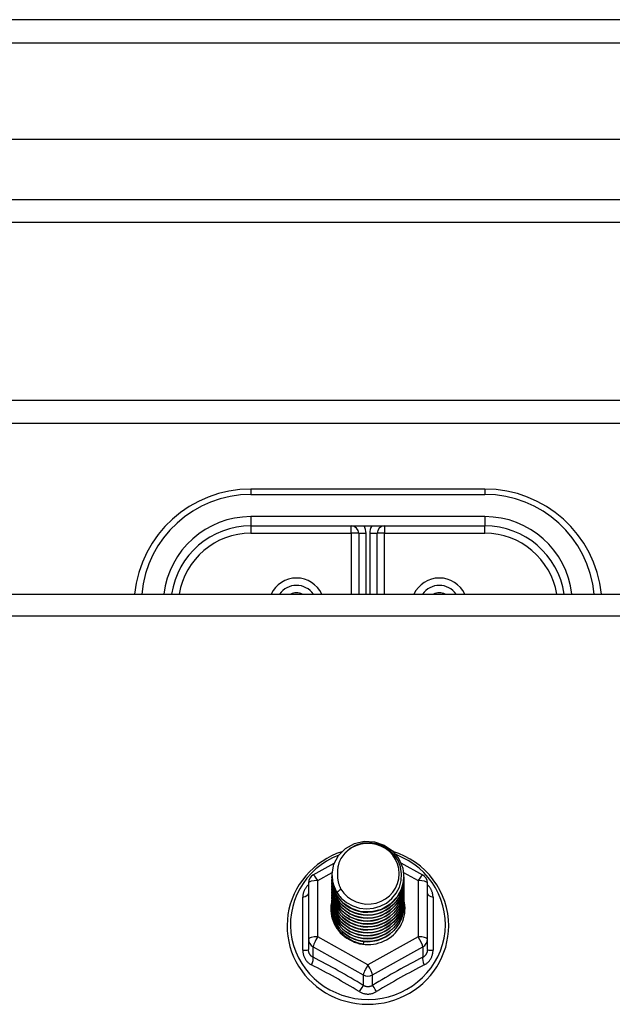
# Model space of a CAD drawing. Header units: inches. Extents: x 96 to 240, y 74 to 100.
# Tile 63 of 65: x 231.12 to 233.65, y 95 to 99.2. Entities that reach past the tile are written whole.
import ezdxf

# ---------------------------------------------------------------- set-up
doc = ezdxf.new("R2010")
doc.units = ezdxf.units.IN
doc.header["$MEASUREMENT"] = 0
doc.layers.add('Visible Edges(ANSI)', color=7, linetype='Continuous', lineweight=25)
doc.layers.add('Visible Tangent Edges(ANSI)', color=7, linetype='Continuous', lineweight=25)

msp = doc.modelspace()

# ---------------------------------------------------------------- linework, layer by layer
at = {"layer": 'Visible Edges(ANSI)'}
for p, q in [((240.0087, 99.202), (168.2067, 99.202)), ((239.399, 98.6902), (168.8163, 98.6902)), ((239.2105, 98.3358), (169.0048, 98.3358)), ((233.9827, 97.577), (183.2327, 97.577)), ((233.1077, 97.199), (232.1077, 97.199)), ((232.1077, 97.0415), (233.1077, 97.0415)), ((232.5683, 97.01), (232.5683, 96.7505)), ((232.647, 96.7505), (232.647, 97.01)), ((168.9738, 96.7505), (238.6077, 96.7505)), ((232.3739, 95.5521), (232.4639, 95.6023)), ((232.7488, 95.6038), (232.8414, 95.5521)), ((232.3537, 95.5177), (232.3537, 95.2781)), ((232.4541, 95.5504), (232.4541, 95.5508)), ((232.4541, 95.5379), (232.4541, 95.5383)), ((232.4541, 95.5253), (232.4541, 95.5257)), ((232.7612, 95.5441), (232.7612, 95.5445)), ((232.7612, 95.5316), (232.7612, 95.532)), ((232.7612, 95.5191), (232.7612, 95.5195)), ((232.8616, 95.2781), (232.8616, 95.5177)), ((232.4541, 95.5128), (232.4541, 95.5132)), ((232.4541, 95.5003), (232.4541, 95.5007)), ((232.4541, 95.4877), (232.4541, 95.4881)), ((232.4541, 95.4752), (232.4541, 95.4756)), ((232.7612, 95.5065), (232.7612, 95.5069)), ((232.7612, 95.494), (232.7612, 95.4944)), ((232.7612, 95.4814), (232.7612, 95.4819)), ((232.4541, 95.4626), (232.4541, 95.463)), ((232.4541, 95.4501), (232.4541, 95.4505)), ((232.4541, 95.4376), (232.4541, 95.438)), ((232.7612, 95.4689), (232.7612, 95.4693)), ((232.7612, 95.4564), (232.7612, 95.4568)), ((232.7612, 95.4438), (232.7612, 95.4442)), ((232.4541, 95.425), (232.4541, 95.4254)), ((232.4541, 95.4125), (232.4541, 95.4129)), ((232.7612, 95.4313), (232.7612, 95.4317)), ((232.7612, 95.4188), (232.7612, 95.4192)), ((232.3537, 95.2781), (232.3537, 95.2333)), ((232.5893, 95.2641), (232.5879, 95.2566)), ((232.8616, 95.2333), (232.8616, 95.2781))]:
    msp.add_line(p, q, dxfattribs=at)
at = {"layer": 'Visible Edges(ANSI)', "flags": 128}
for points in [[(232.475, 95.4771), (232.4586, 95.5157), (232.4543, 95.5571), (232.4623, 95.5981), (232.4822, 95.6352), (232.5122, 95.6653), (232.5499, 95.686), (232.5923, 95.6956), (232.636, 95.6932), (232.6773, 95.6791), (232.713, 95.6541), (232.7402, 95.6205), (232.7567, 95.5808), (232.7611, 95.5382), (232.753, 95.4961), (232.7332, 95.4579), (232.7032, 95.4266), (232.6655, 95.4047), (232.6231, 95.3939), (232.5795, 95.3951), (232.5381, 95.4081), (232.5024, 95.4318), (232.4751, 95.4643), (232.4587, 95.5029), (232.4542, 95.5443)], [(232.4936, 95.4524), (232.5164, 95.4336), (232.5426, 95.4194), (232.5711, 95.4106), (232.601, 95.4073), (232.631, 95.4099), (232.6598, 95.4183), (232.6864, 95.432), (232.7096, 95.4507), (232.7284, 95.4736), (232.7421, 95.4997), (232.7499, 95.5279), (232.7517, 95.5572), (232.7471, 95.586), (232.7364, 95.6134), (232.7202, 95.638), (232.6989, 95.6587), (232.6736, 95.6746), (232.6455, 95.6849), (232.6157, 95.6892), (232.5859, 95.6871), (232.5571, 95.6788), (232.5311, 95.6647), (232.5089, 95.6453), (232.4918, 95.6217)], [(232.4957, 95.651), (232.4737, 95.6428), (232.4523, 95.6332), (232.4316, 95.6222), (232.4117, 95.6099), (232.3928, 95.5963), (232.3748, 95.5814), (232.3579, 95.5654), (232.3422, 95.5483), (232.3277, 95.5302), (232.3146, 95.5111), (232.3028, 95.4913), (232.2924, 95.4706), (232.2835, 95.4494), (232.2761, 95.4276), (232.2703, 95.4053), (232.2661, 95.3827), (232.2635, 95.3599), (232.2625, 95.3369), (232.2631, 95.314), (232.2654, 95.2911), (232.2693, 95.2685), (232.2747, 95.2461), (232.2818, 95.2242), (232.2903, 95.2028), (232.3004, 95.182), (232.3118, 95.162), (232.3247, 95.1427), (232.3389, 95.1244), (232.3544, 95.1071), (232.371, 95.0908), (232.3887, 95.0757), (232.4075, 95.0618), (232.4272, 95.0492), (232.4477, 95.0379), (232.4689, 95.028), (232.4908, 95.0195), (232.5133, 95.0125), (232.5362, 95.007), (232.5594, 95.0031), (232.5828, 95.0006), (232.6064, 94.9998), (232.6299, 95.0005), (232.6534, 95.0027), (232.6766, 95.0065), (232.6995, 95.0118), (232.722, 95.0187), (232.744, 95.027), (232.7653, 95.0367), (232.7859, 95.0479), (232.8057, 95.0603), (232.8246, 95.0741), (232.8424, 95.0891), (232.8592, 95.1052), (232.8748, 95.1225), (232.8891, 95.1407), (232.9021, 95.1598), (232.9138, 95.1798), (232.924, 95.2005), (232.9327, 95.2218), (232.9399, 95.2437), (232.9455, 95.266), (232.9496, 95.2886), (232.952, 95.3115), (232.9528, 95.3344)], [(232.9528, 95.3344), (232.9517, 95.3607), (232.9485, 95.3868), (232.9433, 95.4126), (232.9359, 95.4379), (232.9265, 95.4625), (232.9151, 95.4864), (232.9019, 95.5093), (232.8869, 95.5311), (232.8701, 95.5518), (232.8517, 95.571), (232.8319, 95.5888), (232.8106, 95.6051), (232.7882, 95.6196), (232.7646, 95.6324), (232.7401, 95.6434), (232.7148, 95.6525)], [(232.4918, 95.6217), (232.4905, 95.6192), (232.4893, 95.6167), (232.4882, 95.6141), (232.4871, 95.6115), (232.486, 95.6089), (232.485, 95.6063), (232.4841, 95.6036), (232.4832, 95.6009), (232.4824, 95.5982), (232.4817, 95.5955), (232.481, 95.5928), (232.4804, 95.59), (232.4798, 95.5873), (232.4793, 95.5845), (232.4789, 95.5818), (232.4785, 95.579), (232.4782, 95.5762), (232.478, 95.5734), (232.4778, 95.5706), (232.4777, 95.5678), (232.4777, 95.565), (232.4777, 95.5622), (232.4778, 95.5594), (232.4779, 95.5566)], [(232.4541, 95.5504), (232.4542, 95.5459), (232.4544, 95.5415), (232.4548, 95.537), (232.4553, 95.5325), (232.4559, 95.5281), (232.4567, 95.5237), (232.4576, 95.5193), (232.4587, 95.5149), (232.4599, 95.5106), (232.4612, 95.5063), (232.4627, 95.5021), (232.4643, 95.4979), (232.4661, 95.4937), (232.468, 95.4896), (232.47, 95.4856), (232.4721, 95.4816), (232.4744, 95.4777), (232.4768, 95.4739), (232.4793, 95.4701), (232.4819, 95.4664), (232.4847, 95.4628), (232.4876, 95.4592), (232.4905, 95.4558), (232.4936, 95.4524)], [(232.4541, 95.5379), (232.4554, 95.5187), (232.4593, 95.5), (232.4658, 95.4818), (232.4747, 95.4647), (232.4858, 95.4488), (232.4991, 95.4344), (232.5142, 95.4219), (232.5309, 95.4114), (232.5489, 95.403), (232.5679, 95.3971), (232.5876, 95.3935), (232.6077, 95.3925), (232.6277, 95.3941), (232.6474, 95.3981), (232.6664, 95.4046), (232.6844, 95.4135), (232.7011, 95.4245), (232.7162, 95.4376), (232.7295, 95.4524), (232.7406, 95.4689), (232.7495, 95.4865), (232.756, 95.5052), (232.7599, 95.5245), (232.7612, 95.5441)], [(232.4541, 95.5253), (232.4554, 95.5062), (232.4593, 95.4874), (232.4658, 95.4693), (232.4747, 95.4521), (232.4858, 95.4362), (232.4991, 95.4219), (232.5142, 95.4094), (232.5309, 95.3988), (232.5489, 95.3905), (232.5679, 95.3845), (232.5876, 95.381), (232.6077, 95.38), (232.6277, 95.3815), (232.6474, 95.3856), (232.6664, 95.3921), (232.6844, 95.4009), (232.7011, 95.412), (232.7162, 95.425), (232.7295, 95.4399), (232.7406, 95.4563), (232.7495, 95.474), (232.756, 95.4926), (232.7599, 95.512), (232.7612, 95.5316)], [(232.4541, 95.5128), (232.4554, 95.4937), (232.4593, 95.4749), (232.4658, 95.4568), (232.4747, 95.4396), (232.4858, 95.4237), (232.4991, 95.4094), (232.5142, 95.3968), (232.5309, 95.3863), (232.5489, 95.378), (232.5679, 95.372), (232.5876, 95.3685), (232.6077, 95.3675), (232.6277, 95.369), (232.6474, 95.373), (232.6664, 95.3795), (232.6844, 95.3884), (232.7011, 95.3994), (232.7162, 95.4125), (232.7295, 95.4274), (232.7406, 95.4438), (232.7495, 95.4615), (232.756, 95.4801), (232.7599, 95.4994), (232.7612, 95.5191)], [(232.7611, 95.5381), (232.7605, 95.5179), (232.7572, 95.498), (232.7512, 95.4786), (232.7426, 95.4602), (232.7316, 95.4431), (232.7184, 95.4276), (232.7031, 95.4139), (232.6862, 95.4023), (232.6678, 95.3931), (232.6483, 95.3862), (232.6281, 95.382), (232.6076, 95.3804), (232.587, 95.3815), (232.5668, 95.3852), (232.5474, 95.3915), (232.529, 95.4003), (232.5121, 95.4113), (232.4968, 95.4245), (232.4836, 95.4395), (232.4726, 95.4561), (232.464, 95.4739), (232.4581, 95.4928), (232.4548, 95.5122), (232.4542, 95.5318)], [(232.7611, 95.5255), (232.7605, 95.5053), (232.7572, 95.4854), (232.7512, 95.4661), (232.7426, 95.4477), (232.7316, 95.4306), (232.7184, 95.4151), (232.7031, 95.4014), (232.6862, 95.3898), (232.6678, 95.3805), (232.6483, 95.3737), (232.6281, 95.3695), (232.6076, 95.3679), (232.587, 95.3689), (232.5668, 95.3727), (232.5474, 95.379), (232.529, 95.3877), (232.5121, 95.3988), (232.4968, 95.412), (232.4836, 95.427), (232.4726, 95.4436), (232.464, 95.4614), (232.4581, 95.4802), (232.4548, 95.4996), (232.4542, 95.5193)], [(232.4779, 95.5566), (232.4778, 95.5538), (232.4777, 95.551), (232.4777, 95.5481), (232.4778, 95.5453), (232.4779, 95.5425), (232.4781, 95.5397), (232.4783, 95.537), (232.4787, 95.5342), (232.479, 95.5314), (232.4795, 95.5286), (232.48, 95.5259), (232.4806, 95.5231), (232.4812, 95.5204), (232.4819, 95.5177), (232.4826, 95.515), (232.4835, 95.5123), (232.4843, 95.5096), (232.4853, 95.5069), (232.4863, 95.5043), (232.4873, 95.5017), (232.4885, 95.4991), (232.4896, 95.4965), (232.4909, 95.494), (232.4922, 95.4915)], [(232.4541, 95.5003), (232.4554, 95.4811), (232.4593, 95.4623), (232.4658, 95.4442), (232.4747, 95.4271), (232.4858, 95.4112), (232.4991, 95.3968), (232.5142, 95.3843), (232.5309, 95.3738), (232.5489, 95.3654), (232.5679, 95.3594), (232.5876, 95.3559), (232.6077, 95.3549), (232.6277, 95.3564), (232.6474, 95.3605), (232.6664, 95.367), (232.6844, 95.3758), (232.7011, 95.3869), (232.7162, 95.4), (232.7295, 95.4148), (232.7406, 95.4312), (232.7495, 95.4489), (232.756, 95.4676), (232.7599, 95.4869), (232.7612, 95.5065)], [(232.4541, 95.4877), (232.4554, 95.4686), (232.4593, 95.4498), (232.4658, 95.4317), (232.4747, 95.4145), (232.4858, 95.3986), (232.4991, 95.3843), (232.5142, 95.3717), (232.5309, 95.3612), (232.5489, 95.3529), (232.5679, 95.3469), (232.5876, 95.3434), (232.6077, 95.3424), (232.6277, 95.3439), (232.6474, 95.348), (232.6664, 95.3545), (232.6844, 95.3633), (232.7011, 95.3744), (232.7162, 95.3874), (232.7295, 95.4023), (232.7406, 95.4187), (232.7495, 95.4364), (232.756, 95.455), (232.7599, 95.4743), (232.7612, 95.494)], [(232.4541, 95.4752), (232.4554, 95.4561), (232.4593, 95.4373), (232.4658, 95.4191), (232.4747, 95.402), (232.4858, 95.3861), (232.4991, 95.3718), (232.5142, 95.3592), (232.5309, 95.3487), (232.5489, 95.3404), (232.5679, 95.3344), (232.5876, 95.3308), (232.6077, 95.3298), (232.6277, 95.3314), (232.6474, 95.3354), (232.6664, 95.3419), (232.6844, 95.3508), (232.7011, 95.3618), (232.7162, 95.3749), (232.7295, 95.3898), (232.7406, 95.4062), (232.7495, 95.4238), (232.756, 95.4425), (232.7599, 95.4618), (232.7612, 95.4814)], [(232.7611, 95.513), (232.7605, 95.4928), (232.7572, 95.4729), (232.7512, 95.4535), (232.7426, 95.4352), (232.7316, 95.4181), (232.7184, 95.4025), (232.7031, 95.3888), (232.6862, 95.3773), (232.6678, 95.368), (232.6483, 95.3612), (232.6281, 95.3569), (232.6076, 95.3553), (232.587, 95.3564), (232.5668, 95.3601), (232.5474, 95.3664), (232.529, 95.3752), (232.5121, 95.3863), (232.4968, 95.3994), (232.4836, 95.4144), (232.4726, 95.431), (232.464, 95.4489), (232.4581, 95.4677), (232.4548, 95.4871), (232.4542, 95.5067)], [(232.7611, 95.5005), (232.7605, 95.4803), (232.7572, 95.4603), (232.7512, 95.441), (232.7426, 95.4226), (232.7316, 95.4055), (232.7184, 95.39), (232.7031, 95.3763), (232.6862, 95.3647), (232.6678, 95.3554), (232.6483, 95.3486), (232.6281, 95.3444), (232.6076, 95.3428), (232.587, 95.3439), (232.5668, 95.3476), (232.5474, 95.3539), (232.529, 95.3627), (232.5121, 95.3737), (232.4968, 95.3869), (232.4836, 95.4019), (232.4726, 95.4185), (232.464, 95.4363), (232.4581, 95.4551), (232.4548, 95.4745), (232.4542, 95.4942)], [(232.7611, 95.4879), (232.7605, 95.4677), (232.7572, 95.4478), (232.7512, 95.4285), (232.7426, 95.4101), (232.7316, 95.393), (232.7184, 95.3774), (232.7031, 95.3638), (232.6862, 95.3522), (232.6678, 95.3429), (232.6483, 95.3361), (232.6281, 95.3318), (232.6076, 95.3302), (232.587, 95.3313), (232.5668, 95.3351), (232.5474, 95.3414), (232.529, 95.3501), (232.5121, 95.3612), (232.4968, 95.3743), (232.4836, 95.3894), (232.4726, 95.4059), (232.464, 95.4238), (232.4581, 95.4426), (232.4548, 95.462), (232.4542, 95.4817)], [(232.7611, 95.4754), (232.7605, 95.4552), (232.7572, 95.4353), (232.7512, 95.4159), (232.7426, 95.3975), (232.7316, 95.3804), (232.7184, 95.3649), (232.7031, 95.3512), (232.6862, 95.3397), (232.6678, 95.3304), (232.6483, 95.3235), (232.6281, 95.3193), (232.6076, 95.3177), (232.587, 95.3188), (232.5668, 95.3225), (232.5474, 95.3288), (232.529, 95.3376), (232.5121, 95.3487), (232.4968, 95.3618), (232.4836, 95.3768), (232.4726, 95.3934), (232.464, 95.4113), (232.4581, 95.4301), (232.4548, 95.4495), (232.4542, 95.4691)], [(232.4922, 95.4915), (232.4914, 95.4909), (232.4907, 95.4903), (232.49, 95.4897), (232.4893, 95.4891), (232.4886, 95.4885), (232.4879, 95.4879), (232.4872, 95.4873), (232.4864, 95.4867), (232.4857, 95.4861), (232.485, 95.4855), (232.4843, 95.4849), (232.4836, 95.4843), (232.4829, 95.4837), (232.4822, 95.4831), (232.4814, 95.4825), (232.4807, 95.4819), (232.48, 95.4813), (232.4793, 95.4807), (232.4786, 95.4801), (232.4779, 95.4795), (232.4772, 95.4789), (232.4764, 95.4783), (232.4757, 95.4777), (232.475, 95.4771)], [(232.4541, 95.4626), (232.4554, 95.4435), (232.4593, 95.4247), (232.4658, 95.4066), (232.4747, 95.3894), (232.4858, 95.3736), (232.4991, 95.3592), (232.5142, 95.3467), (232.5309, 95.3361), (232.5489, 95.3278), (232.5679, 95.3218), (232.5876, 95.3183), (232.6077, 95.3173), (232.6277, 95.3188), (232.6474, 95.3229), (232.6664, 95.3294), (232.6844, 95.3382), (232.7011, 95.3493), (232.7162, 95.3624), (232.7295, 95.3772), (232.7406, 95.3936), (232.7495, 95.4113), (232.756, 95.43), (232.7599, 95.4493), (232.7612, 95.4689)], [(232.4541, 95.4501), (232.4554, 95.431), (232.4593, 95.4122), (232.4658, 95.3941), (232.4747, 95.3769), (232.4858, 95.361), (232.4991, 95.3467), (232.5142, 95.3341), (232.5309, 95.3236), (232.5489, 95.3153), (232.5679, 95.3093), (232.5876, 95.3058), (232.6077, 95.3048), (232.6277, 95.3063), (232.6474, 95.3103), (232.6664, 95.3168), (232.6844, 95.3257), (232.7011, 95.3367), (232.7162, 95.3498), (232.7295, 95.3647), (232.7406, 95.3811), (232.7495, 95.3988), (232.756, 95.4174), (232.7599, 95.4367), (232.7612, 95.4564)], [(232.4541, 95.4376), (232.4554, 95.4184), (232.4593, 95.3997), (232.4658, 95.3815), (232.4747, 95.3644), (232.4858, 95.3485), (232.4991, 95.3341), (232.5142, 95.3216), (232.5309, 95.3111), (232.5489, 95.3027), (232.5679, 95.2968), (232.5876, 95.2932), (232.6077, 95.2922), (232.6277, 95.2938), (232.6474, 95.2978), (232.6664, 95.3043), (232.6844, 95.3132), (232.7011, 95.3242), (232.7162, 95.3373), (232.7295, 95.3521), (232.7406, 95.3685), (232.7495, 95.3862), (232.756, 95.4049), (232.7599, 95.4242), (232.7612, 95.4438)], [(232.7611, 95.4628), (232.7605, 95.4427), (232.7572, 95.4227), (232.7512, 95.4034), (232.7426, 95.385), (232.7316, 95.3679), (232.7184, 95.3524), (232.7031, 95.3387), (232.6862, 95.3271), (232.6678, 95.3178), (232.6483, 95.311), (232.6281, 95.3068), (232.6076, 95.3052), (232.587, 95.3062), (232.5668, 95.31), (232.5474, 95.3163), (232.529, 95.3251), (232.5121, 95.3361), (232.4968, 95.3493), (232.4836, 95.3643), (232.4726, 95.3809), (232.464, 95.3987), (232.4581, 95.4175), (232.4548, 95.4369), (232.4542, 95.4566)], [(232.7611, 95.4503), (232.7605, 95.4301), (232.7572, 95.4102), (232.7512, 95.3909), (232.7426, 95.3725), (232.7316, 95.3554), (232.7184, 95.3398), (232.7031, 95.3262), (232.6862, 95.3146), (232.6678, 95.3053), (232.6483, 95.2985), (232.6281, 95.2942), (232.6076, 95.2926), (232.587, 95.2937), (232.5668, 95.2974), (232.5474, 95.3037), (232.529, 95.3125), (232.5121, 95.3236), (232.4968, 95.3367), (232.4836, 95.3517), (232.4726, 95.3683), (232.464, 95.3862), (232.4581, 95.405), (232.4548, 95.4244), (232.4542, 95.444)], [(232.7611, 95.4378), (232.7605, 95.4176), (232.7572, 95.3976), (232.7512, 95.3783), (232.7426, 95.3599), (232.7316, 95.3428), (232.7184, 95.3273), (232.7031, 95.3136), (232.6862, 95.302), (232.6678, 95.2928), (232.6483, 95.2859), (232.6281, 95.2817), (232.6076, 95.2801), (232.587, 95.2812), (232.5668, 95.2849), (232.5474, 95.2912), (232.529, 95.3), (232.5121, 95.311), (232.4968, 95.3242), (232.4836, 95.3392), (232.4726, 95.3558), (232.464, 95.3736), (232.4581, 95.3924), (232.4548, 95.4118), (232.4542, 95.4315)], [(232.4541, 95.425), (232.4554, 95.4059), (232.4593, 95.3871), (232.4658, 95.369), (232.4747, 95.3518), (232.4858, 95.3359), (232.4991, 95.3216), (232.5142, 95.3091), (232.5309, 95.2985), (232.5489, 95.2902), (232.5679, 95.2842), (232.5876, 95.2807), (232.6077, 95.2797), (232.6277, 95.2812), (232.6474, 95.2853), (232.6664, 95.2918), (232.6844, 95.3006), (232.7011, 95.3117), (232.7162, 95.3247), (232.7295, 95.3396), (232.7406, 95.356), (232.7495, 95.3737), (232.756, 95.3923), (232.7599, 95.4116), (232.7612, 95.4313)], [(232.4541, 95.4125), (232.4554, 95.3934), (232.4593, 95.3746), (232.4658, 95.3564), (232.4747, 95.3393), (232.4858, 95.3234), (232.4991, 95.3091), (232.5142, 95.2965), (232.5309, 95.286), (232.5489, 95.2777), (232.5679, 95.2717), (232.5876, 95.2682), (232.6077, 95.2671), (232.6277, 95.2687), (232.6474, 95.2727), (232.6664, 95.2792), (232.6844, 95.2881), (232.7011, 95.2991), (232.7162, 95.3122), (232.7295, 95.3271), (232.7406, 95.3435), (232.7495, 95.3611), (232.756, 95.3798), (232.7599, 95.3991), (232.7612, 95.4188)], [(232.7611, 95.4252), (232.7605, 95.405), (232.7572, 95.3851), (232.7512, 95.3658), (232.7426, 95.3474), (232.7316, 95.3303), (232.7184, 95.3148), (232.7031, 95.3011), (232.6862, 95.2895), (232.6678, 95.2802), (232.6483, 95.2734), (232.6281, 95.2691), (232.6076, 95.2676), (232.587, 95.2686), (232.5668, 95.2724), (232.5474, 95.2787), (232.529, 95.2874), (232.5121, 95.2985), (232.4968, 95.3117), (232.4836, 95.3267), (232.4726, 95.3432), (232.464, 95.3611), (232.4581, 95.3799), (232.4548, 95.3993), (232.4542, 95.419)], [(232.7611, 95.4127), (232.7611, 95.4126), (232.7611, 95.4125), (232.7611, 95.4124), (232.7611, 95.4123), (232.7611, 95.4122), (232.7611, 95.4121), (232.7611, 95.412), (232.7611, 95.4119), (232.7611, 95.4118), (232.7611, 95.4117), (232.7611, 95.4116), (232.7611, 95.4116), (232.7611, 95.4115), (232.7611, 95.4114), (232.7611, 95.4113), (232.7611, 95.4112), (232.7611, 95.4111), (232.7611, 95.411), (232.7611, 95.4109), (232.7611, 95.4108), (232.7611, 95.4107), (232.7611, 95.4106), (232.7611, 95.4105), (232.7611, 95.4104)], [(232.5879, 95.2566), (232.5797, 95.258), (232.5715, 95.2598), (232.5635, 95.262), (232.5556, 95.2646), (232.5479, 95.2676), (232.5404, 95.271), (232.533, 95.2748), (232.5259, 95.279), (232.519, 95.2836), (232.5124, 95.2884), (232.5061, 95.2937), (232.5001, 95.2992), (232.4944, 95.3051), (232.489, 95.3112), (232.484, 95.3176), (232.4793, 95.3243), (232.4751, 95.3312), (232.4712, 95.3383), (232.4678, 95.3456), (232.4648, 95.3531), (232.4622, 95.3607), (232.46, 95.3685), (232.4583, 95.3763), (232.457, 95.3842)]]:
    msp.add_lwpolyline(points, dxfattribs=at)
at = {"layer": 'Visible Edges(ANSI)'}
for centre, radius, start, end in [((232.1077, 96.699), 0.5, 90, 174.096), ((233.1077, 96.699), 0.5, 5.904, 90), ((232.1077, 96.699), 0.3425, 90, 171.3641), ((232.5368, 97.01), 0.0315, 0, 90), ((232.6785, 97.01), 0.0315, 90, 180), ((233.1077, 96.699), 0.3425, 8.6359, 90), ((232.3025, 96.699), 0.0886, 35.4926, 144.5074), ((232.9128, 96.699), 0.0886, 35.4926, 144.5074), ((232.3931, 95.5177), 0.0394, 119.1745, 180), ((232.8222, 95.5177), 0.0394, 0, 60.8255)]:
    msp.add_arc(centre, radius, start, end, dxfattribs=at)
for centre, major_axis, start_param, end_param in [((232.6077, 95.5569), (0.1339, 0), 3.671471, 8.899926), ((232.6077, 95.5519), (0.1535, 0), 3.669461, 3.875388), ((232.6077, 95.4079), (-0.1585, 0), 6.031816, 9.674875)]:
    msp.add_ellipse(centre, major_axis=major_axis, ratio=0.966998, start_param=start_param, end_param=end_param, dxfattribs=at)
at = {"layer": 'Visible Tangent Edges(ANSI)'}
for p, q in [((168.2067, 99.103), (240.0087, 99.103)), ((168.8748, 98.4348), (239.3405, 98.4348)), ((233.9827, 97.478), (183.2327, 97.478)), ((232.1077, 97.199), (232.1077, 97.1756)), ((233.1077, 97.199), (233.1077, 97.1756)), ((232.1077, 97.1756), (233.1077, 97.1756)), ((233.1077, 97.0811), (232.1077, 97.0811)), ((232.1077, 97.0811), (232.1077, 97.0415)), ((233.1077, 97.0811), (233.1077, 97.0415)), ((232.1077, 97.0415), (232.1077, 97.01)), ((232.5368, 97.01), (232.5368, 97.0415)), ((232.6785, 97.0415), (232.6785, 97.01)), ((233.1077, 97.01), (233.1077, 97.0415)), ((232.1077, 97.01), (232.5368, 97.01)), ((232.5368, 97.01), (232.5368, 96.7505)), ((232.5683, 97.01), (232.5368, 97.01)), ((232.5683, 97.01), (232.5998, 97.01)), ((232.5998, 96.7505), (232.5998, 97.01)), ((232.6155, 97.01), (232.6155, 96.7505)), ((232.6155, 97.01), (232.647, 97.01)), ((232.6785, 97.01), (232.647, 97.01)), ((232.6785, 97.01), (233.1077, 97.01)), ((232.6785, 96.7505), (232.6785, 97.01)), ((168.9738, 96.6573), (238.6077, 96.6573)), ((232.3931, 95.5277), (232.4546, 95.562)), ((232.7601, 95.5624), (232.8222, 95.5277)), ((232.3931, 95.2881), (232.3931, 95.5277)), ((232.8222, 95.5277), (232.8222, 95.2881)), ((232.3295, 95.2304), (232.3295, 95.4576)), ((232.8858, 95.4576), (232.8858, 95.2304)), ((232.6077, 95.1683), (232.3931, 95.2881)), ((232.8222, 95.2881), (232.6077, 95.1683)), ((232.3734, 95.2451), (232.588, 95.1253)), ((232.3734, 95.2003), (232.3734, 95.2451)), ((232.6273, 95.1253), (232.8419, 95.2451)), ((232.8419, 95.2451), (232.8419, 95.2003)), ((232.588, 95.1253), (232.588, 95.0805)), ((232.6273, 95.0805), (232.6273, 95.1253))]:
    msp.add_line(p, q, dxfattribs=at)
at = {"layer": 'Visible Tangent Edges(ANSI)', "flags": 128}
for points in [[(232.3537, 95.5102), (232.3518, 95.5084), (232.35, 95.5066), (232.3483, 95.5047), (232.3466, 95.5028), (232.345, 95.5008), (232.3434, 95.4987), (232.342, 95.4966), (232.3406, 95.4945), (232.3393, 95.4924), (232.338, 95.4902), (232.3369, 95.4879), (232.3358, 95.4857), (232.3348, 95.4834), (232.3339, 95.4811), (232.333, 95.4788), (232.3323, 95.4765), (232.3316, 95.4741), (232.3311, 95.4717), (232.3306, 95.4694), (232.3302, 95.467), (232.3299, 95.4646), (232.3297, 95.4623), (232.3295, 95.4599), (232.3295, 95.4576)], [(232.8858, 95.4576), (232.8858, 95.4599), (232.8856, 95.4623), (232.8854, 95.4646), (232.8851, 95.467), (232.8847, 95.4694), (232.8842, 95.4717), (232.8837, 95.4741), (232.883, 95.4765), (232.8823, 95.4788), (232.8814, 95.4811), (232.8805, 95.4834), (232.8795, 95.4857), (232.8785, 95.4879), (232.8773, 95.4902), (232.876, 95.4924), (232.8747, 95.4945), (232.8733, 95.4966), (232.8719, 95.4987), (232.8703, 95.5008), (232.8687, 95.5028), (232.867, 95.5047), (232.8653, 95.5066), (232.8635, 95.5084), (232.8616, 95.5102)], [(232.3295, 95.2304), (232.3296, 95.2271), (232.3298, 95.2238), (232.3301, 95.2206), (232.3306, 95.2174), (232.3312, 95.2142), (232.332, 95.211), (232.3329, 95.2079), (232.334, 95.2049), (232.3352, 95.2019), (232.3365, 95.199), (232.3379, 95.1961), (232.3395, 95.1933), (232.3412, 95.1906), (232.343, 95.188), (232.345, 95.1855), (232.347, 95.1831), (232.3492, 95.1808), (232.3514, 95.1785), (232.3538, 95.1765), (232.3562, 95.1745), (232.3588, 95.1726), (232.3614, 95.1709), (232.3641, 95.1693), (232.3668, 95.1678)], [(232.3734, 95.2003), (232.372, 95.201), (232.3705, 95.2018), (232.3692, 95.2026), (232.3678, 95.2036), (232.3665, 95.2046), (232.3653, 95.2056), (232.3641, 95.2067), (232.363, 95.2079), (232.3619, 95.2092), (232.3609, 95.2105), (232.3599, 95.2119), (232.359, 95.2133), (232.3582, 95.2147), (232.3574, 95.2163), (232.3567, 95.2178), (232.3561, 95.2194), (232.3555, 95.2211), (232.3551, 95.2227), (232.3546, 95.2244), (232.3543, 95.2262), (232.354, 95.2279), (232.3539, 95.2297), (232.3538, 95.2315), (232.3537, 95.2333)], [(232.8616, 95.2333), (232.8616, 95.2315), (232.8614, 95.2297), (232.8613, 95.2279), (232.861, 95.2262), (232.8607, 95.2244), (232.8603, 95.2227), (232.8598, 95.2211), (232.8592, 95.2194), (232.8586, 95.2178), (232.8579, 95.2163), (232.8571, 95.2147), (232.8563, 95.2133), (232.8554, 95.2119), (232.8544, 95.2105), (232.8534, 95.2092), (232.8524, 95.2079), (232.8512, 95.2067), (232.85, 95.2056), (232.8488, 95.2046), (232.8475, 95.2036), (232.8461, 95.2026), (232.8448, 95.2018), (232.8434, 95.201), (232.8419, 95.2003)], [(232.8485, 95.1678), (232.8512, 95.1693), (232.8539, 95.1709), (232.8565, 95.1726), (232.8591, 95.1745), (232.8615, 95.1765), (232.8639, 95.1785), (232.8661, 95.1808), (232.8683, 95.1831), (232.8703, 95.1855), (232.8723, 95.188), (232.8741, 95.1906), (232.8758, 95.1933), (232.8774, 95.1961), (232.8788, 95.199), (232.8801, 95.2019), (232.8813, 95.2049), (232.8824, 95.2079), (232.8833, 95.211), (232.8841, 95.2142), (232.8847, 95.2174), (232.8852, 95.2206), (232.8855, 95.2238), (232.8858, 95.2271), (232.8858, 95.2304)], [(232.5703, 95.0542), (232.5731, 95.0526), (232.576, 95.051), (232.579, 95.0497), (232.5821, 95.0484), (232.5851, 95.0473), (232.5883, 95.0463), (232.5915, 95.0455), (232.5947, 95.0448), (232.5979, 95.0443), (232.6011, 95.0439), (232.6044, 95.0437), (232.6077, 95.0436), (232.611, 95.0437), (232.6142, 95.0439), (232.6175, 95.0443), (232.6207, 95.0448), (232.6239, 95.0455), (232.6271, 95.0463), (232.6302, 95.0473), (232.6333, 95.0484), (232.6363, 95.0497), (232.6393, 95.0511), (232.6422, 95.0526), (232.645, 95.0542)], [(232.6273, 95.0805), (232.6259, 95.0796), (232.6243, 95.0787), (232.6228, 95.0779), (232.6212, 95.0772), (232.6195, 95.0766), (232.6179, 95.076), (232.6162, 95.0755), (232.6145, 95.0752), (232.6128, 95.0749), (232.6111, 95.0746), (232.6094, 95.0745), (232.6077, 95.0745), (232.6059, 95.0745), (232.6042, 95.0746), (232.6025, 95.0748), (232.6008, 95.0751), (232.5991, 95.0755), (232.5974, 95.076), (232.5958, 95.0766), (232.5942, 95.0772), (232.5926, 95.0779), (232.591, 95.0787), (232.5895, 95.0796), (232.588, 95.0805)]]:
    msp.add_lwpolyline(points, dxfattribs=at)
at = {"layer": 'Visible Tangent Edges(ANSI)'}
for centre, radius, start, end in [((232.1077, 96.7071), 0.4685, 90, 174.684), ((233.1077, 96.7071), 0.4685, 5.316, 90), ((232.1077, 96.7071), 0.374, 90, 173.3355), ((233.1077, 96.7071), 0.374, 6.6645, 90), ((232.5368, 97.01), 0.063, 0, 30), ((232.6785, 97.01), 0.063, 150, 180), ((232.1077, 96.699), 0.311, 90, 170.4818), ((233.1077, 96.699), 0.311, 9.5182, 90), ((232.3025, 96.699), 0.1201, 25.3603, 154.6397), ((232.9128, 96.699), 0.1201, 25.3603, 154.6397), ((232.3025, 96.699), 0.0571, 64.2803, 115.7197), ((232.9128, 96.699), 0.0571, 64.2803, 115.7197)]:
    msp.add_arc(centre, radius, start, end, dxfattribs=at)
for centre, major_axis, ratio, start_param, end_param in [((232.6077, 95.3404), (0.3308, 0), 0.966998, 1.955468, 7.482801), ((232.3931, 95.5177), (-0.0394, 0), 0.254784, 4.712389, 6.283185), ((232.3931, 95.5177), (-0.0192, 0.0344), 0.127392, 4.936728, 6.283185), ((232.8222, 95.5177), (0.0192, 0.0344), 0.127392, 0, 1.346458), ((232.8222, 95.5177), (0.0394, 0), 0.254784, 0, 1.570796), ((232.3143, 95.4729), (0.0394, 0), 0.420933, 5.107073, 6.283185), ((232.901, 95.4729), (-0.0394, 0), 0.420933, 0, 1.176113), ((232.3931, 95.2781), (-0.0394, 0), 0.254784, 4.712389, 6.283185), ((232.3931, 95.2781), (-0.0394, 0), 0.966998, 0, 1.047198), ((232.3931, 95.2781), (-0.0192, -0.0344), 0.127392, 4.48805, 6.058847), ((232.8222, 95.2781), (0.0394, 0), 0.254784, 0, 1.570796), ((232.8222, 95.2781), (0.0192, -0.0344), 0.127392, 0.224339, 1.795135), ((232.8222, 95.2781), (0.0394, 0), 0.966998, 5.235988, 6.283185), ((232.3143, 95.2333), (0.0394, 0), 0.080687, 5.107073, 6.283185), ((232.901, 95.2333), (-0.0394, 0), 0.080687, 0, 1.176113), ((232.3537, 95.1673), (0.0178, 0.0351), 0.295528, 4.874003, 6.050115), ((232.4807, 94.9638), (-0.6046, 0.361), 0.220649, 4.666525, 5.020223), ((232.7346, 94.9638), (-0.6046, -0.361), 0.220649, 4.404555, 4.758253), ((232.8616, 95.1673), (-0.0178, 0.0351), 0.295528, 0.23307, 1.409183), ((232.4686, 94.9435), (0.5734, -0.3423), 0.220649, 1.524932, 1.878631), ((232.6077, 95.1583), (-0.0192, -0.0344), 0.127392, 4.48805, 6.058847), ((232.6077, 95.1583), (0.0192, -0.0344), 0.127392, 0.224339, 1.795135), ((232.7467, 94.9435), (0.5734, 0.3423), 0.220649, 1.262962, 1.61666), ((232.6077, 95.1583), (0.0394, 0), 0.966998, 4.18879, 5.235988), ((232.5683, 95.0476), (0.0205, 0.0336), 0.044718, 0.222707, 1.398819), ((232.647, 95.0476), (-0.0205, 0.0336), 0.044718, 4.884366, 6.060479)]:
    msp.add_ellipse(centre, major_axis=major_axis, ratio=ratio, start_param=start_param, end_param=end_param, dxfattribs=at)

doc.saveas('drawing.dxf')
